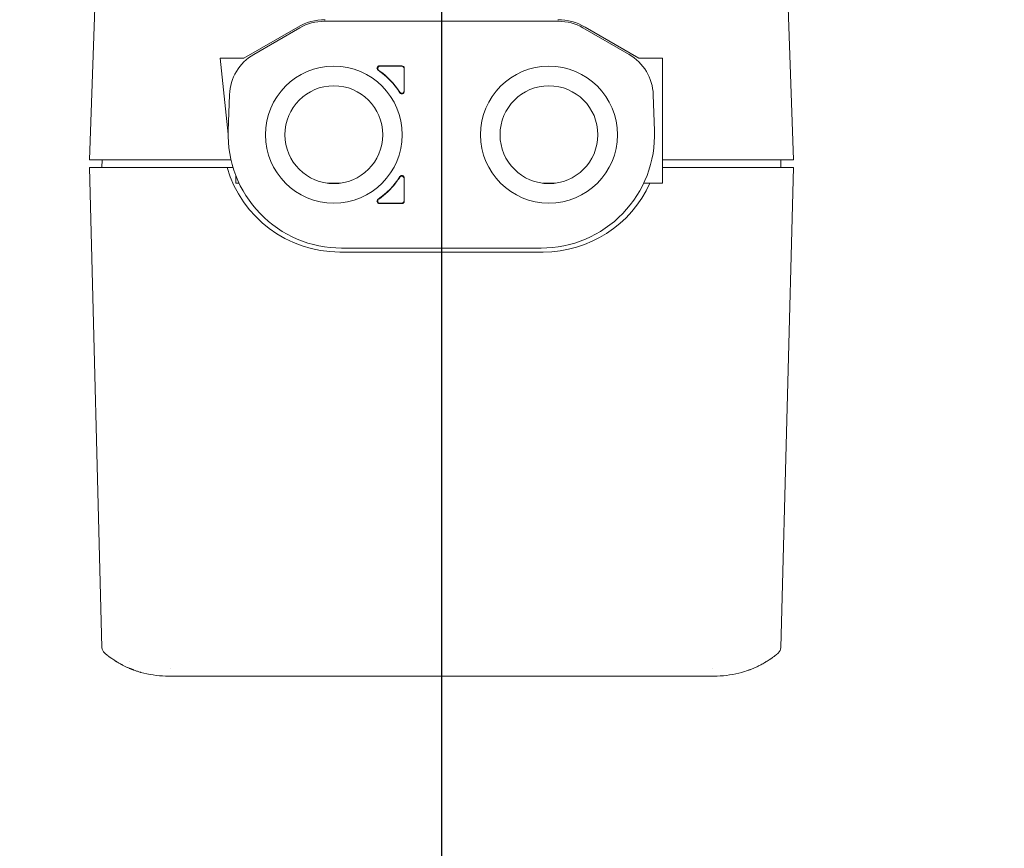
# Model space of a CAD drawing. Header units: inches. Extents: x 1 to 669, y 0 to 417.
# Tile 155 of 256: x 102.64 to 107.6, y 348.96 to 353.13. Entities that reach past the tile are written whole.
import ezdxf

# ---------------------------------------------------------------- set-up
doc = ezdxf.new("R2010")
doc.units = ezdxf.units.IN
doc.header["$LTSCALE"] = 12
doc.header["$MEASUREMENT"] = 0
doc.layers.get('0').update_dxf_attribs({"linetype": 'CONTINUOUS'})
doc.layers.add('D', color=2, linetype='CONTINUOUS')
doc.layers.add('X', color=1, linetype='CONTINUOUS')
doc.layers.add('Leader', color=41, linetype='CONTINUOUS', lineweight=13)
doc.styles.get("Standard").update_dxf_attribs({"font": 'SIMPLEX.SHX', "width": 0.875})
doc.dimstyles.new('STANDARD$0', dxfattribs={"dimscale": 32, "dimtxt": 0.09375, "dimasz": 0.0625, "dimexe": 0.03125, "dimexo": 0.03125, "dimgap": 0.03125, "dimtad": 1, "dimtih": 1, "dimtoh": 1, "dimdec": 4, "dimzin": 12, "dimdsep": 46, "dimlunit": 5, "dimtxsty": 'Standard', "dimcen": -0.03125, "dimclrd": 256, "dimclre": 256, "dimclrt": 256, "dimadec": 0, "dimazin": 0, "dimtfac": 0.875, "dimtdec": 4, "dimtofl": 0, "dimtmove": 0, "dimatfit": 3, "dimfxl": 0, "dimtolj": 1, "dimtzin": 12, "dimlwd": 13, "dimlwe": 13, "dimarcsym": 0})

# ---------------------------------------------------------------- blocks, each defined once
blk = doc.blocks.new('*D15')
at = {"layer": 'D', "linetype": 'Continuous', "lineweight": 13}
for p, q in [((140.3262, 367.0834), (140.3262, 305.4684)), ((43.5878, 363.2643), (43.5878, 305.4684)), ((45.5878, 306.4684), (138.3262, 306.4684))]:
    blk.add_line(p, q, dxfattribs=at)
at = {"layer": 'D', "linetype": 'Continuous'}
for points in [[(45.5878, 306.8017), (45.5878, 306.135), (43.5878, 306.4684)], [(138.3262, 306.8017), (138.3262, 306.135), (140.3262, 306.4684)]]:
    blk.add_solid(points, dxfattribs=at)
at = {"layer": 'D', "linetype": 'Continuous', "lineweight": -3, "insert": (88.1614, 308.9684), "char_height": 3, "attachment_point": 5}
blk.add_mtext('\\A1;97{}{\\C2;%%p1}', dxfattribs=at)
blk = doc.blocks.new('*D16')
at = {"layer": 'D', "linetype": 'Continuous', "lineweight": 13}
for p, q in [((106.3522, 412.3009), (163.557, 412.3009)), ((162.557, 410.3009), (162.557, 377.227)), ((162.557, 327.328), (162.557, 372.227)), ((105.7696, 325.328), (163.557, 325.328))]:
    blk.add_line(p, q, dxfattribs=at)
at = {"layer": 'D', "linetype": 'Continuous'}
for points in [[(162.2237, 410.3009), (162.8904, 410.3009), (162.557, 412.3009)], [(162.2237, 327.328), (162.8904, 327.328), (162.557, 325.328)]]:
    blk.add_solid(points, dxfattribs=at)
at = {"layer": 'D', "linetype": 'Continuous', "lineweight": -3, "insert": (162.557, 374.727), "char_height": 3, "attachment_point": 5}
blk.add_mtext('\\A1;87{}{\\C2;%%p1}', dxfattribs=at)
blk = doc.blocks.new('*D18')
at = {"layer": 'D', "linetype": 'Continuous', "lineweight": 13}
for p, q in [((137.8783, 368.4605), (151.0617, 368.4605)), ((150.0617, 366.4605), (150.0617, 349.3942)), ((150.0617, 327.3279), (150.0617, 344.3942)), ((105.7637, 325.3279), (151.0617, 325.3279))]:
    blk.add_line(p, q, dxfattribs=at)
at = {"layer": 'D', "linetype": 'Continuous'}
for points in [[(149.7283, 366.4605), (150.395, 366.4605), (150.0617, 368.4605)], [(149.7283, 327.3279), (150.395, 327.3279), (150.0617, 325.3279)]]:
    blk.add_solid(points, dxfattribs=at)
at = {"layer": 'D', "linetype": 'Continuous', "lineweight": -3, "insert": (150.0617, 346.8942), "char_height": 3, "attachment_point": 5}
blk.add_mtext('\\A1;43', dxfattribs=at)
blk = doc.blocks.new('*D20')
at = {"layer": 'D', "linetype": 'Continuous', "lineweight": 13}
for p, q in [((76.7637, 367.4605), (76.7637, 312.2413)), ((132.7637, 367.4605), (132.7637, 312.2413)), ((130.7637, 313.2413), (78.7637, 313.2413))]:
    blk.add_line(p, q, dxfattribs=at)
at = {"layer": 'D', "linetype": 'Continuous'}
for points in [[(78.7637, 313.5747), (78.7637, 312.908), (76.7637, 313.2413)], [(130.7637, 313.5747), (130.7637, 312.908), (132.7637, 313.2413)]]:
    blk.add_solid(points, dxfattribs=at)
at = {"layer": 'D', "linetype": 'Continuous', "lineweight": -3, "insert": (97.2028, 315.7413), "char_height": 3, "attachment_point": 5}
blk.add_mtext('\\A1;56', dxfattribs=at)

msp = doc.modelspace()

# ---------------------------------------------------------------- linework, layer by layer
at = {"lineweight": 0}
msp.add_arc((104.76366, 368.48844), 28, 191.850407, 65.469438, dxfattribs=at)
at = {"layer": 'Leader', "linetype": 'Continuous', "lineweight": -3}
msp.add_line((104.76366, 367.08555), (104.76366, 336.25162), dxfattribs=at)
at = {"layer": 'X', "lineweight": 0}
for p, q in [((102.99201, 352.42929), (103.05108, 354.12084)), ((106.47624, 354.12084), (106.53531, 352.42929)), ((104.17383, 353.12614), (105.35349, 353.12614)), ((104.04034, 353.0971), (103.77015, 352.9411)), ((104.05178, 353.09344), (103.8194, 352.95928)), ((105.47554, 353.09344), (105.70792, 352.95928)), ((105.75717, 352.9411), (105.48698, 353.0971)), ((103.6506, 352.9411), (103.77015, 352.9411)), ((103.69083, 352.55835), (103.6506, 352.9411)), ((105.87672, 352.9411), (105.75717, 352.9411)), ((105.87672, 352.31118), (105.87672, 352.9411)), ((104.56484, 352.90173), (104.45134, 352.90173)), ((104.45508, 352.90057), (104.56367, 352.90057)), ((104.57548, 352.88876), (104.57548, 352.77633)), ((104.57665, 352.77234), (104.57665, 352.88992)), ((103.69117, 352.5752), (103.6975, 352.7564)), ((105.83615, 352.5752), (105.82982, 352.7564)), ((103.19584, 352.42929), (102.99201, 352.42929)), ((103.05607, 352.42929), (103.05504, 352.38993)), ((103.31287, 352.42929), (103.19584, 352.42929)), ((103.50951, 352.42929), (103.31287, 352.42929)), ((103.51715, 352.42929), (103.50951, 352.42929)), ((103.51715, 352.42929), (103.7044, 352.42929)), ((103.7044, 352.42929), (103.70395, 352.43358)), ((103.7044, 352.42929), (103.7049, 352.42929)), ((105.87672, 352.42929), (106.01017, 352.42929)), ((106.01781, 352.42929), (106.01017, 352.42929)), ((106.21445, 352.42929), (106.01781, 352.42929)), ((106.33148, 352.42929), (106.21445, 352.42929)), ((106.33148, 352.42929), (106.53531, 352.42929)), ((106.47125, 352.42929), (106.47228, 352.38993)), ((102.99201, 352.38993), (103.19666, 352.38993)), ((102.99201, 352.38993), (103.05524, 349.97521)), ((103.31285, 352.38993), (103.19666, 352.38993)), ((103.50951, 352.38993), (103.31285, 352.38993)), ((103.51714, 352.38993), (103.50951, 352.38993)), ((103.51714, 352.38993), (103.68492, 352.38993)), ((103.7153, 352.38993), (103.68492, 352.38993)), ((105.87672, 352.38993), (106.01018, 352.38993)), ((106.01781, 352.38993), (106.01018, 352.38993)), ((106.21447, 352.38993), (106.01781, 352.38993)), ((106.33066, 352.38993), (106.21447, 352.38993)), ((106.33066, 352.38993), (106.53531, 352.38993)), ((106.47208, 349.97521), (106.53531, 352.38993)), ((103.7286, 352.35106), (103.7286, 352.31118)), ((104.57548, 352.33422), (104.57548, 352.31118)), ((104.57665, 352.22063), (104.57665, 352.33821)), ((103.7286, 352.31118), (103.74564, 352.31118)), ((104.19126, 352.31118), (104.25338, 352.31118)), ((104.57548, 352.31118), (104.57548, 352.2218)), ((105.27394, 352.31118), (105.33606, 352.31118)), ((105.78168, 352.31118), (105.87672, 352.31118)), ((104.45134, 352.20882), (104.56484, 352.20882)), ((104.56367, 352.20999), (104.45509, 352.20999)), ((105.26563, 351.98441), (104.26169, 351.98441)), ((104.25185, 351.96473), (105.27547, 351.96473)), ((103.62021, 349.83087), (103.61259, 349.83087)), ((105.75765, 349.83087), (103.76967, 349.83087)), ((105.90711, 349.83087), (105.91473, 349.83087))]:
    msp.add_line(p, q, dxfattribs=at)
for centre, radius in [((104.22232, 352.55528), 0.34449), ((105.305, 352.55528), 0.34449), ((104.22232, 352.55528), 0.24606), ((105.305, 352.55528), 0.24606)]:
    msp.add_circle(centre, radius, dxfattribs=at)
for centre, radius, start, end in [((104.17813, 352.85843), 0.27559, 90, 120), ((104.17383, 352.88205), 0.24409, 90, 120), ((105.34919, 352.85843), 0.27559, 60, 90), ((105.35349, 352.88205), 0.24409, 60, 90), ((103.94145, 352.74788), 0.24409, 120, 178), ((105.58587, 352.74788), 0.24409, 2, 60), ((104.22232, 352.55528), 0.3937, 32.36358, 55.61393), ((104.22232, 352.55528), 0.39487, 32.92643, 55.08554), ((104.56368, 352.88876), 0.01181, 359.99639, 90.00361), ((104.26169, 352.55528), 0.57087, 178, 270), ((105.26563, 352.55528), 0.57087, 270, 2), ((104.25185, 352.55528), 0.59055, 196.2602, 270), ((104.22232, 352.55528), 0.3937, 304.38607, 327.63642), ((104.22232, 352.55528), 0.39487, 321.81773, 327.07357), ((104.22232, 352.55528), 0.39487, 304.91477, 321.81773), ((105.27547, 352.55528), 0.59055, 270, 335.58518), ((104.56367, 352.2218), 0.01181, 269.99639, 0.00361), ((103.09459, 349.97624), 0.03937, 181.5, 229.98568), ((106.43273, 349.97624), 0.03937, 310.01432, 358.5)]:
    msp.add_arc(centre, radius, start, end, dxfattribs=at)
for centre, major_axis, ratio, start_param, end_param in [((104.45135, 352.88992), (0.0113, -0.0035), 0.9982604, 1.8714118, 4.4118689), ((104.56484, 352.77236), (-0.0033, 0.01137), 0.9980434, 1.8536963, 4.4293868), ((104.56484, 352.3382), (0.0033, 0.01137), 0.9980434, -1.2877941, 1.2878964), ((104.45135, 352.22063), (0.0113, 0.0035), 0.9982604, 1.8713164, 4.4117735), ((104.4551, 352.2218), (0.01129, 0.00355), 0.9983129, 1.8758994, 4.4071473), ((103.36879, 350.20969), (-0.42686, 0.06373), 0.8748101, 1.4246598, 1.7169329), ((106.15853, 350.20969), (-0.42686, -0.06373), 0.8748101, 1.4246598, 1.7169329)]:
    msp.add_ellipse(centre, major_axis=major_axis, ratio=ratio, start_param=start_param, end_param=end_param, dxfattribs=at)
at = {"layer": 'X', "lineweight": 0, "extrusion": (2.53385e-28, 2.4987e-16, -1)}
msp.add_ellipse((104.4551, 352.88875), major_axis=(-0.01129, 0.00355), ratio=0.9983128, start_param=-1.2656959, end_param=1.2655574, dxfattribs=at)
at = {"layer": 'X', "lineweight": 0, "extrusion": (1.97215e-31, 2.4987e-16, -1)}
msp.add_ellipse((104.56484, 352.88992), major_axis=(-0.00835, -0.00835), ratio=0.9996955, start_param=2.3563468, end_param=3.9268385, dxfattribs=at)
at = {"layer": 'X', "lineweight": 0, "extrusion": (-1.95983e-29, 2.4987e-16, -1)}
msp.add_ellipse((104.56367, 352.77634), major_axis=(-0.00335, 0.01135), ratio=0.9981103, start_param=1.8587239, end_param=4.4246133, dxfattribs=at)
at = {"layer": 'X', "lineweight": 0, "extrusion": (-5.5664e-29, 2.4987e-16, -1)}
msp.add_ellipse((104.56367, 352.33421), major_axis=(0.00335, 0.01135), ratio=0.9981103, start_param=-1.2830206, end_param=1.2828687, dxfattribs=at)
at = {"layer": 'X', "lineweight": 0, "extrusion": (-1.72563e-31, 2.4987e-16, -1)}
msp.add_ellipse((104.56484, 352.22063), major_axis=(0.00835, -0.00835), ratio=0.9996955, start_param=-0.7852459, end_param=0.7852459, dxfattribs=at)
at = {"layer": 'X', "lineweight": 0, "extrusion": (-1.00226e-21, 2.36328e-16, -1)}
msp.add_ellipse((103.37826, 349.94832), major_axis=(-0.24035, 0.00477), ratio=0.4882365, start_param=-1.6114727, end_param=-1.5702337, dxfattribs=at)
at = {"layer": 'X', "lineweight": 0, "extrusion": (2.54336e-19, 2.36535e-16, -1)}
msp.add_ellipse((106.14906, 349.94832), major_axis=(-0.24035, -0.00477), ratio=0.4882365, start_param=-1.571359, end_param=-1.53012, dxfattribs=at)
at = {"layer": 'X', "lineweight": 0}
for points, knots in [([(103.06928, 349.94609), (103.06928, 349.94609), (103.06964, 349.94579), (103.07032, 349.94522), (103.07066, 349.94493), (103.07109, 349.94458), (103.07159, 349.94416), (103.07184, 349.94395), (103.07211, 349.94373), (103.0724, 349.94349), (103.07254, 349.94337), (103.07269, 349.94325), (103.07285, 349.94312), (103.07298, 349.94301), (103.07312, 349.94289), (103.07326, 349.94278), (103.07335, 349.94271), (103.07336, 349.9427), (103.0734, 349.94267), (103.0736, 349.9425), (103.07396, 349.9422), (103.07452, 349.94175), (103.07461, 349.94168), (103.0747, 349.9416), (103.0748, 349.94152), (103.0752, 349.9412), (103.07568, 349.9408), (103.07628, 349.94032), (103.07658, 349.94008), (103.07691, 349.93981), (103.07726, 349.93953), (103.07744, 349.93938), (103.07763, 349.93923), (103.07782, 349.93908), (103.07802, 349.93892), (103.07825, 349.93874), (103.07843, 349.93859), (103.07978, 349.93751), (103.08108, 349.93649), (103.08222, 349.93559), (103.08236, 349.93548), (103.08249, 349.93538), (103.08262, 349.93528), (103.08324, 349.93479), (103.08382, 349.93434), (103.08433, 349.93395), (103.08459, 349.93375), (103.08483, 349.93356), (103.08505, 349.93339), (103.08517, 349.9333), (103.08528, 349.93322), (103.08538, 349.93314), (103.08548, 349.93306), (103.08552, 349.93303), (103.08568, 349.93291), (103.08696, 349.93192), (103.08831, 349.93089), (103.08972, 349.92983), (103.09042, 349.9293), (103.09114, 349.92877), (103.09187, 349.92822), (103.09224, 349.92795), (103.09261, 349.92767), (103.09298, 349.9274), (103.09317, 349.92726), (103.09336, 349.92712), (103.09355, 349.92698), (103.09369, 349.92688), (103.09383, 349.92677), (103.09397, 349.92667), (103.09417, 349.92652), (103.0942, 349.9265), (103.09429, 349.92644), (103.09455, 349.92624), (103.09497, 349.92593), (103.09557, 349.9255), (103.09594, 349.92522), (103.09638, 349.92491), (103.09689, 349.92454), (103.09714, 349.92435), (103.09741, 349.92415), (103.09771, 349.92395), (103.098, 349.92374), (103.09834, 349.92349), (103.09863, 349.92328), (103.09979, 349.92245), (103.10079, 349.92173), (103.10162, 349.92115), (103.10203, 349.92086), (103.10241, 349.92059), (103.10273, 349.92037), (103.10289, 349.92025), (103.10305, 349.92015), (103.10318, 349.92005), (103.10329, 349.91997), (103.10339, 349.9199), (103.10348, 349.91984), (103.10375, 349.91965), (103.10439, 349.9192), (103.1049, 349.91885), (103.10807, 349.91665), (103.11142, 349.91437), (103.11493, 349.91206), (103.11693, 349.91075), (103.11898, 349.90942), (103.12107, 349.90808), (103.12212, 349.90741), (103.12318, 349.90674), (103.12425, 349.90607), (103.12446, 349.90594), (103.12467, 349.90581), (103.12488, 349.90568), (103.12521, 349.90547), (103.12554, 349.90526), (103.12587, 349.90506), (103.12634, 349.90476), (103.12682, 349.90447), (103.1273, 349.90417), (103.12784, 349.90384), (103.12791, 349.90379), (103.12822, 349.90361), (103.12919, 349.90301), (103.13054, 349.90219), (103.13229, 349.90113), (103.13341, 349.90046), (103.1347, 349.89969), (103.13616, 349.89883), (103.13689, 349.8984), (103.13767, 349.89795), (103.13849, 349.89747), (103.1389, 349.89723), (103.13933, 349.89699), (103.13976, 349.89674), (103.13998, 349.89661), (103.1402, 349.89649), (103.14042, 349.89636), (103.14064, 349.89623), (103.14093, 349.89607), (103.1411, 349.89597), (103.14381, 349.89442), (103.14634, 349.893), (103.14865, 349.89173), (103.14981, 349.89109), (103.15091, 349.89049), (103.15196, 349.88993), (103.15248, 349.88965), (103.15299, 349.88937), (103.15348, 349.88911), (103.15373, 349.88898), (103.15398, 349.88885), (103.15422, 349.88872), (103.15446, 349.88859), (103.15463, 349.88849), (103.15492, 349.88834), (103.15959, 349.88586), (103.16441, 349.8834), (103.16935, 349.88098), (103.17375, 349.87883), (103.17819, 349.87674), (103.18281, 349.87464), (103.18339, 349.87438), (103.18397, 349.87412), (103.18455, 349.87386), (103.18718, 349.87268), (103.18984, 349.87152), (103.19252, 349.87038), (103.19386, 349.86981), (103.1952, 349.86924), (103.19655, 349.86868), (103.19723, 349.86839), (103.1979, 349.86811), (103.19858, 349.86784), (103.19892, 349.8677), (103.19926, 349.86756), (103.1996, 349.86742), (103.19986, 349.86731), (103.20011, 349.86721), (103.20037, 349.86711), (103.20065, 349.86699), (103.20066, 349.86699), (103.2007, 349.86697), (103.20103, 349.86684), (103.202, 349.86644), (103.20362, 349.8658), (103.20407, 349.86562), (103.20458, 349.86542), (103.20514, 349.8652), (103.20651, 349.86465), (103.20819, 349.864), (103.2102, 349.86323), (103.2112, 349.86285), (103.21228, 349.86244), (103.21344, 349.86201), (103.21402, 349.86179), (103.21463, 349.86157), (103.21525, 349.86134), (103.21556, 349.86122), (103.21588, 349.8611), (103.2162, 349.86099), (103.21652, 349.86087), (103.21692, 349.86072), (103.21718, 349.86063), (103.2234, 349.85836), (103.22895, 349.85648), (103.23379, 349.85491), (103.23859, 349.85335), (103.24268, 349.8521), (103.24601, 349.85112), (103.24814, 349.85048), (103.24997, 349.84996), (103.25148, 349.84953)], [0, 0, 0, 0, 0.0625, 0.0625, 0.0625, 0.09375, 0.09375, 0.09375, 0.109375, 0.109375, 0.109375, 0.1171875, 0.1171875, 0.1171875, 0.12402344, 0.12402344, 0.12402344, 0.12805176, 0.12805176, 0.12805176, 0.15247631, 0.15247631, 0.15247631, 0.15625, 0.15625, 0.15625, 0.171875, 0.171875, 0.171875, 0.1796875, 0.1796875, 0.1796875, 0.18359375, 0.18359375, 0.18359375, 0.1875, 0.1875, 0.1875, 0.21546131, 0.21546131, 0.21546131, 0.21875, 0.21875, 0.21875, 0.234375, 0.234375, 0.234375, 0.2421875, 0.2421875, 0.2421875, 0.24609375, 0.24609375, 0.24609375, 0.25, 0.25, 0.25, 0.28125, 0.28125, 0.28125, 0.296875, 0.296875, 0.296875, 0.3046875, 0.3046875, 0.3046875, 0.30859375, 0.30859375, 0.30859375, 0.31152344, 0.31152344, 0.31152344, 0.31567383, 0.31567383, 0.31567383, 0.328125, 0.328125, 0.328125, 0.3359375, 0.3359375, 0.3359375, 0.33984375, 0.33984375, 0.33984375, 0.34375, 0.34375, 0.34375, 0.359375, 0.359375, 0.359375, 0.3671875, 0.3671875, 0.3671875, 0.37109375, 0.37109375, 0.37109375, 0.37402344, 0.37402344, 0.37402344, 0.38269499, 0.38269499, 0.38269499, 0.4375, 0.4375, 0.4375, 0.46875, 0.46875, 0.46875, 0.484375, 0.484375, 0.484375, 0.4874139, 0.4874139, 0.4874139, 0.4921875, 0.4921875, 0.4921875, 0.49902344, 0.49902344, 0.49902344, 0.50676215, 0.50676215, 0.50676215, 0.53125, 0.53125, 0.53125, 0.546875, 0.546875, 0.546875, 0.5546875, 0.5546875, 0.5546875, 0.55859375, 0.55859375, 0.55859375, 0.56054688, 0.56054688, 0.56054688, 0.5625, 0.5625, 0.5625, 0.59375, 0.59375, 0.59375, 0.609375, 0.609375, 0.609375, 0.6171875, 0.6171875, 0.6171875, 0.62109375, 0.62109375, 0.62109375, 0.625, 0.625, 0.625, 0.6875, 0.6875, 0.6875, 0.74308477, 0.74308477, 0.74308477, 0.75, 0.75, 0.75, 0.78125, 0.78125, 0.78125, 0.796875, 0.796875, 0.796875, 0.8046875, 0.8046875, 0.8046875, 0.80859375, 0.80859375, 0.80859375, 0.81152344, 0.81152344, 0.81152344, 0.81475374, 0.81475374, 0.81475374, 0.83736588, 0.83736588, 0.83736588, 0.84375, 0.84375, 0.84375, 0.859375, 0.859375, 0.859375, 0.8671875, 0.8671875, 0.8671875, 0.87109375, 0.87109375, 0.87109375, 0.87304688, 0.87304688, 0.87304688, 0.875, 0.875, 0.875, 0.92251268, 0.92251268, 0.92251268, 0.9697605, 0.9697605, 0.9697605, 1, 1, 1, 1]), ([(106.27584, 349.84953), (106.27809, 349.85017), (106.2811, 349.85104), (106.28484, 349.85218), (106.28864, 349.85333), (106.2932, 349.85477), (106.29848, 349.85654), (106.30144, 349.85754), (106.30464, 349.85864), (106.30804, 349.85987), (106.30997, 349.86056), (106.31196, 349.86129), (106.31403, 349.86206), (106.31454, 349.86225), (106.31503, 349.86244), (106.31544, 349.86259), (106.31584, 349.86275), (106.31625, 349.8629), (106.31665, 349.86305), (106.31745, 349.86336), (106.31825, 349.86366), (106.31903, 349.86397), (106.32218, 349.86518), (106.3252, 349.86639), (106.32809, 349.86757), (106.33386, 349.86993), (106.33911, 349.87221), (106.34388, 349.87436), (106.34626, 349.87543), (106.34853, 349.87648), (106.35067, 349.87748), (106.35094, 349.87761), (106.3512, 349.87773), (106.35147, 349.87786), (106.35173, 349.87798), (106.35219, 349.8782), (106.35258, 349.87839), (106.35336, 349.87875), (106.35413, 349.87912), (106.35489, 349.87949), (106.35642, 349.88022), (106.35792, 349.88095), (106.35939, 349.88168), (106.3653, 349.8846), (106.3708, 349.88746), (106.37592, 349.89023), (106.38305, 349.89409), (106.38944, 349.89777), (106.39517, 349.90122), (106.39767, 349.90272), (106.40004, 349.90418), (106.4023, 349.90559), (106.40601, 349.9079), (106.40941, 349.9101), (106.41252, 349.91215), (106.41291, 349.9124), (106.41329, 349.91266), (106.41367, 349.91291), (106.41386, 349.91304), (106.41415, 349.91322), (106.41441, 349.9134), (106.41468, 349.91358), (106.41495, 349.91376), (106.41521, 349.91394), (106.41627, 349.91464), (106.41729, 349.91533), (106.41828, 349.91601), (106.42027, 349.91736), (106.42214, 349.91865), (106.42389, 349.91987), (106.42564, 349.9211), (106.42728, 349.92227), (106.42881, 349.92337), (106.42958, 349.92392), (106.43032, 349.92445), (106.43103, 349.92497), (106.43121, 349.9251), (106.43139, 349.92523), (106.43157, 349.92536), (106.43174, 349.92549), (106.4319, 349.92561), (106.43217, 349.9258), (106.43271, 349.9262), (106.43324, 349.92659), (106.43374, 349.92696), (106.43668, 349.92912), (106.43902, 349.93089), (106.44089, 349.93233), (106.4416, 349.93287), (106.44224, 349.93337), (106.44282, 349.93382), (106.44389, 349.93464), (106.44476, 349.93532), (106.44547, 349.93588), (106.44556, 349.93595), (106.44565, 349.93602), (106.44573, 349.93609), (106.44581, 349.93615), (106.44599, 349.93629), (106.44614, 349.93641), (106.44643, 349.93664), (106.44672, 349.93686), (106.447, 349.93709), (106.44756, 349.93753), (106.44811, 349.93797), (106.44864, 349.93839), (106.44945, 349.93903), (106.45019, 349.93963), (106.45094, 349.94024), (106.45118, 349.94043), (106.45141, 349.94062), (106.45165, 349.94081), (106.45264, 349.94161), (106.45343, 349.94226), (106.45408, 349.9428), (106.45441, 349.94307), (106.45469, 349.9433), (106.45495, 349.94352), (106.45521, 349.94373), (106.4555, 349.94397), (106.45575, 349.94418), (106.45625, 349.94459), (106.45668, 349.94495), (106.45702, 349.94523), (106.4577, 349.9458), (106.45805, 349.94609), (106.45804, 349.94609)], [0, 0, 0, 0, 0.0483422, 0.0483422, 0.0483422, 0.0974036, 0.0974036, 0.0974036, 0.125, 0.125, 0.125, 0.140625, 0.140625, 0.140625, 0.1445312, 0.1445312, 0.1445312, 0.1484375, 0.1484375, 0.1484375, 0.15625, 0.15625, 0.15625, 0.1875, 0.1875, 0.1875, 0.25, 0.25, 0.25, 0.28125, 0.28125, 0.28125, 0.2851562, 0.2851562, 0.2851562, 0.2890625, 0.2890625, 0.2890625, 0.296875, 0.296875, 0.296875, 0.3125, 0.3125, 0.3125, 0.375, 0.375, 0.375, 0.4620142, 0.4620142, 0.4620142, 0.5, 0.5, 0.5, 0.5625, 0.5625, 0.5625, 0.5703125, 0.5703125, 0.5703125, 0.5742187, 0.5742187, 0.5742187, 0.578125, 0.578125, 0.578125, 0.59375, 0.59375, 0.59375, 0.625, 0.625, 0.625, 0.65625, 0.65625, 0.65625, 0.671875, 0.671875, 0.671875, 0.6757812, 0.6757812, 0.6757812, 0.6796875, 0.6796875, 0.6796875, 0.6875, 0.6875, 0.6875, 0.7328895, 0.7328895, 0.7328895, 0.75, 0.75, 0.75, 0.78125, 0.78125, 0.78125, 0.7851562, 0.7851562, 0.7851562, 0.7890625, 0.7890625, 0.7890625, 0.796875, 0.796875, 0.796875, 0.8125, 0.8125, 0.8125, 0.8362576, 0.8362576, 0.8362576, 0.84375, 0.84375, 0.84375, 0.875, 0.875, 0.875, 0.890625, 0.890625, 0.890625, 0.90625, 0.90625, 0.90625, 0.9375, 0.9375, 0.9375, 1, 1, 1, 1]), ([(103.61259, 349.83087), (103.61221, 349.83087), (103.61107, 349.83087), (103.60923, 349.83087), (103.60785, 349.83087), (103.60609, 349.83087), (103.60394, 349.83087), (103.60295, 349.83087), (103.60189, 349.83087), (103.60074, 349.83087), (103.59971, 349.83087), (103.59863, 349.83087), (103.59748, 349.83087), (103.59684, 349.83087), (103.59617, 349.83087), (103.59548, 349.83087), (103.58969, 349.83087), (103.58215, 349.83087), (103.57302, 349.83087), (103.56643, 349.83087), (103.55912, 349.83087), (103.5511, 349.83087), (103.54875, 349.83087), (103.54635, 349.83087), (103.54388, 349.83087), (103.53615, 349.83087), (103.5279, 349.83087), (103.51917, 349.83087), (103.51867, 349.83087), (103.51818, 349.83087), (103.51768, 349.83087), (103.50148, 349.83087), (103.48378, 349.83087), (103.46601, 349.83087), (103.46312, 349.83087), (103.46022, 349.83087), (103.45731, 349.83087), (103.4337, 349.83087), (103.40966, 349.83087), (103.38571, 349.83087)], [0, 0, 0, 0, 0.0942322, 0.0942322, 0.0942322, 0.1644241, 0.1644241, 0.1644241, 0.1965728, 0.1965728, 0.1965728, 0.2251904, 0.2251904, 0.2251904, 0.2410933, 0.2410933, 0.2410933, 0.375, 0.375, 0.375, 0.4717255, 0.4717255, 0.4717255, 0.5, 0.5, 0.5, 0.5887051, 0.5887051, 0.5887051, 0.59375, 0.59375, 0.59375, 0.7572884, 0.7572884, 0.7572884, 0.7839523, 0.7839523, 0.7839523, 1, 1, 1, 1]), ([(103.76967, 349.83087), (103.75164, 349.83087), (103.73418, 349.83087), (103.71677, 349.83087), (103.71627, 349.83087), (103.69691, 349.83087), (103.68026, 349.83087), (103.65175, 349.83087), (103.6408, 349.83087), (103.63267, 349.83087), (103.6324, 349.83087), (103.62485, 349.83087), (103.62086, 349.83087), (103.62021, 349.83087)], [0, 0, 0, 0, 0.2421875, 0.2421875, 0.25, 0.25, 0.5, 0.5, 0.7421875, 0.7421875, 0.75, 0.75, 1, 1, 1, 1]), ([(105.75765, 349.83087), (105.7603, 349.83087), (105.76387, 349.83087), (105.77057, 349.83087), (105.77302, 349.83087), (105.77703, 349.83087), (105.77912, 349.83087), (105.78132, 349.83087), (105.78282, 349.83087), (105.78364, 349.83087), (105.79004, 349.83087), (105.79515, 349.83087), (105.80196, 349.83087), (105.80409, 349.83087), (105.80707, 349.83087), (105.80851, 349.83087), (105.80988, 349.83087), (105.81077, 349.83087), (105.81115, 349.83087), (105.81554, 349.83087), (105.81972, 349.83087), (105.82633, 349.83087), (105.82859, 349.83087), (105.83205, 349.83087), (105.83379, 349.83087), (105.83585, 349.83087), (105.83689, 349.83087), (105.83734, 349.83087), (105.83763, 349.83087), (105.83773, 349.83087), (105.84439, 349.83087), (105.84942, 349.83087), (105.85714, 349.83087), (105.85983, 349.83087), (105.86325, 349.83087), (105.86589, 349.83087), (105.8709, 349.83087), (105.87275, 349.83087), (105.8757, 349.83087), (105.87672, 349.83087), (105.87828, 349.83087), (105.87907, 349.83087), (105.88001, 349.83087), (105.88041, 349.83087), (105.88068, 349.83087), (105.88085, 349.83087), (105.88415, 349.83087), (105.88687, 349.83087), (105.89038, 349.83087), (105.89145, 349.83087), (105.89293, 349.83087), (105.89364, 349.83087), (105.8943, 349.83087), (105.89473, 349.83087), (105.89492, 349.83087), (105.90239, 349.83087), (105.90654, 349.83087), (105.90711, 349.83087)], [0, 0, 0, 0, 0.0625, 0.0625, 0.09375, 0.09375, 0.109375, 0.1171875, 0.1171875, 0.125, 0.125, 0.1875, 0.1875, 0.21875, 0.21875, 0.234375, 0.2421875, 0.2421875, 0.25, 0.25, 0.3125, 0.3125, 0.34375, 0.34375, 0.359375, 0.3671875, 0.3710938, 0.3730469, 0.3730469, 0.375, 0.375, 0.4375, 0.4375, 0.5, 0.5, 0.5625, 0.5625, 0.59375, 0.59375, 0.609375, 0.609375, 0.6171875, 0.6210938, 0.6230469, 0.6230469, 0.625, 0.625, 0.6875, 0.6875, 0.71875, 0.71875, 0.734375, 0.7421875, 0.7421875, 0.75, 0.75, 1, 1, 1, 1]), ([(106.14161, 349.83087), (106.12275, 349.83087), (106.10439, 349.83087), (106.08651, 349.83087), (106.08301, 349.83087), (106.07953, 349.83087), (106.07607, 349.83087), (106.07299, 349.83087), (106.06992, 349.83087), (106.06687, 349.83087), (106.0509, 349.83087), (106.0345, 349.83087), (106.01911, 349.83087), (106.00917, 349.83087), (105.99978, 349.83087), (105.99099, 349.83087), (105.98842, 349.83087), (105.9859, 349.83087), (105.98344, 349.83087), (105.9757, 349.83087), (105.96857, 349.83087), (105.96203, 349.83087), (105.96166, 349.83087), (105.96129, 349.83087), (105.96092, 349.83087), (105.94898, 349.83087), (105.93924, 349.83087), (105.93202, 349.83087), (105.93085, 349.83087), (105.92974, 349.83087), (105.92868, 349.83087), (105.92534, 349.83087), (105.92258, 349.83087), (105.92044, 349.83087), (105.91877, 349.83087), (105.91747, 349.83087), (105.91653, 349.83087), (105.9163, 349.83087), (105.91608, 349.83087), (105.91589, 349.83087), (105.91531, 349.83087), (105.91492, 349.83087), (105.91473, 349.83087)], [0, 0, 0, 0, 0.1644232, 0.1644232, 0.1644232, 0.1965733, 0.1965733, 0.1965733, 0.2251873, 0.2251873, 0.2251873, 0.375, 0.375, 0.375, 0.4717286, 0.4717286, 0.4717286, 0.5, 0.5, 0.5, 0.588703, 0.588703, 0.588703, 0.59375, 0.59375, 0.59375, 0.7572887, 0.7572887, 0.7572887, 0.7839515, 0.7839515, 0.7839515, 0.8685378, 0.8685378, 0.8685378, 0.9342689, 0.9342689, 0.9342689, 0.9505535, 0.9505535, 0.9505535, 1, 1, 1, 1])]:
    msp.add_open_spline(points, degree=3, knots=knots, dxfattribs=at)
for points in [[(103.19405, 349.90589), (103.19407, 349.90587), (103.19408, 349.90586), (103.19409, 349.90584)], [(103.40148, 349.86909), (103.40148, 349.86909), (103.40149, 349.86909), (103.40149, 349.86909)], [(106.12583, 349.86909), (106.12583, 349.86909), (106.12584, 349.86909), (106.12584, 349.86909)]]:
    msp.add_open_spline(points, degree=3, dxfattribs=at)

# ---------------------------------------------------------------- dimensions: what is measured, and where the dimension line sits
at = {"layer": 'D', "linetype": 'Continuous', "lineweight": -3}
dim = msp.add_linear_dim(base=(162.55703, 325.32795), p1=(105.35216, 412.30094), p2=(104.76956, 325.32795), angle=90, text='<>{}{\\C2;%%p1}', dimstyle='STANDARD$0', override={"dimdec": 0, "dimtp": 1, "dimtm": 1, "dimarcsym": 1}, dxfattribs=at)
dim.commit()
dim.dimension.update_dxf_attribs({"geometry": '*D16', "text_midpoint": (162.55703, 374.727), "dimtype": 160})
dim = msp.add_linear_dim(base=(76.76366, 313.24134), p1=(132.76366, 368.46055), p2=(76.76366, 368.46055), dimstyle='STANDARD$0', override={"dimdec": 1, "dimarcsym": 1}, dxfattribs=at)
dim.commit()
dim.dimension.update_dxf_attribs({"geometry": '*D20', "text_midpoint": (97.20283, 313.24134), "dimtype": 160})
dim = msp.add_linear_dim(base=(150.06168, 325.32794), p1=(136.87832, 368.46055), p2=(104.76366, 325.32794), angle=90, dimstyle='STANDARD$0', override={"dimdec": 1, "dimarcsym": 1}, dxfattribs=at)
dim.commit()
dim.dimension.update_dxf_attribs({"geometry": '*D18', "text_midpoint": (150.06168, 346.89424), "dimtype": 160})
dim = msp.add_linear_dim(base=(140.32616, 306.46836), p1=(43.58782, 364.26426), p2=(140.32616, 368.08344), text='<>{}{\\C2;%%p1}', dimstyle='STANDARD$0', override={"dimdec": 0, "dimtp": 1, "dimtm": 1, "dimarcsym": 1}, dxfattribs=at)
dim.commit()
dim.dimension.update_dxf_attribs({"geometry": '*D15', "text_midpoint": (88.16139, 306.46836), "dimtype": 160})

doc.saveas('drawing.dxf')
